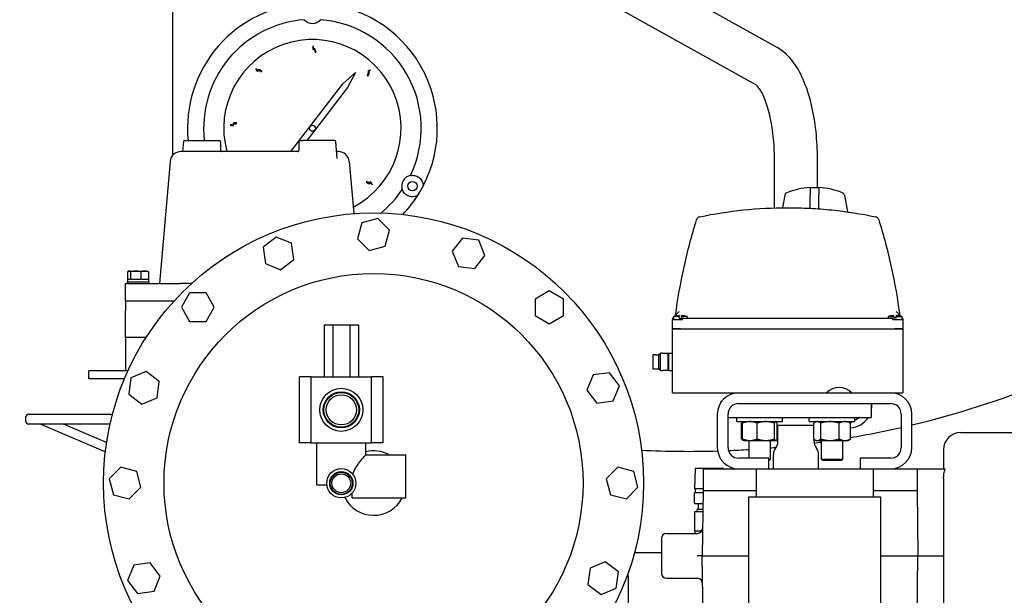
# Model space of a CAD drawing. Header units: inches. Extents: x 24 to 1128, y -58 to 748.
# Tile 16 of 256: x 189 to 211, y 211 to 224. Entities that reach past the tile are written whole.
import ezdxf

# ---------------------------------------------------------------- set-up
doc = ezdxf.new("R2010")
doc.units = ezdxf.units.IN
doc.header["$LTSCALE"] = 32
doc.header["$MEASUREMENT"] = 0
doc.layers.add('Visible (ANSI)', color=7, linetype='Continuous', lineweight=30)

msp = doc.modelspace()

# ---------------------------------------------------------------- linework, layer by layer
at = {"layer": 'Visible (ANSI)'}
for p, q in [((192.09938, 221.181), (192.09938, 226.35817)), ((206.16179, 223.68267), (201.32191, 226.38087)), ((205.67485, 222.80923), (200.83456, 225.50767)), ((196.05193, 222.83879), (196.34717, 223.10867)), ((196.34717, 223.10867), (196.16204, 222.75409)), ((194.84216, 221.26617), (196.05193, 222.83879)), ((196.16204, 222.75409), (195.40219, 221.76634)), ((195.40219, 221.76634), (195.21636, 221.52477)), ((192.37529, 221.52477), (192.48246, 221.52477)), ((192.48246, 221.52477), (193.17785, 221.52477)), ((195.0615, 221.52477), (195.1209, 221.52477)), ((195.86405, 221.52477), (195.1209, 221.52477)), ((192.34538, 221.49705), (192.32771, 221.26617)), ((193.20785, 221.49477), (193.20785, 221.29483)), ((195.0315, 221.49477), (195.0315, 221.29483)), ((195.92415, 221.10254), (195.89396, 221.49705)), ((195.0083, 221.26617), (192.28734, 221.26617)), ((195.952, 221.26617), (195.91163, 221.26617)), ((195.92416, 221.10248), (195.92415, 221.10254)), ((206.09717, 219.95686), (206.09717, 221.08617)), ((207.09717, 220.42355), (207.09717, 221.08617)), ((192.0383, 221.03796), (191.78967, 218.19617)), ((196.20105, 221.03796), (196.30737, 219.82263)), ((206.93057, 220.43063), (206.93057, 220.30156)), ((207.13057, 220.42355), (206.93057, 220.42355)), ((207.13057, 220.43063), (207.13057, 220.30156)), ((197.72355, 220.13562), (197.72406, 220.13627)), ((206.33561, 220.25661), (206.28345, 219.96082)), ((206.93057, 220.30156), (206.93057, 220.25661)), ((206.93057, 219.94762), (206.93057, 220.25661)), ((207.13057, 220.30156), (207.13057, 220.25661)), ((207.13057, 219.93504), (207.13057, 220.25661)), ((207.72554, 220.25661), (207.79473, 219.86424)), ((196.86889, 219.71027), (196.49859, 219.61105)), ((197.13997, 219.4392), (196.86889, 219.71027)), ((206.26578, 219.86061), (206.26578, 219.8606)), ((207.61529, 219.78855), (207.61529, 219.78855)), ((207.85807, 219.75622), (207.85807, 219.75622)), ((196.49859, 219.61105), (196.39937, 219.24075)), ((194.50722, 219.27998), (194.20308, 219.0466)), ((194.8614, 219.13327), (194.50722, 219.27998)), ((196.39937, 219.24075), (196.67045, 218.96968)), ((197.04075, 219.0689), (197.13997, 219.4392)), ((198.83538, 219.25408), (198.602, 218.94994)), ((199.21546, 219.20404), (198.83538, 219.25408)), ((194.20308, 219.0466), (194.25312, 218.66652)), ((194.91144, 218.75319), (194.8614, 219.13327)), ((196.67045, 218.96968), (197.04075, 219.0689)), ((199.36216, 218.84986), (199.21546, 219.20404)), ((198.602, 218.94994), (198.74871, 218.59576)), ((199.12879, 218.54572), (199.36216, 218.84986)), ((194.25312, 218.66652), (194.6073, 218.51982)), ((194.6073, 218.51982), (194.91144, 218.75319)), ((198.74871, 218.59576), (199.12879, 218.54572)), ((191.04674, 218.29817), (191.10784, 218.29817)), ((191.04674, 218.29817), (191.04674, 218.23617)), ((191.04698, 218.47117), (191.04698, 218.29817)), ((191.07224, 218.48617), (191.06452, 218.48275)), ((191.07224, 218.48617), (191.07971, 218.48617)), ((191.07971, 218.48617), (191.23456, 218.48617)), ((191.11243, 218.29817), (191.10784, 218.29817)), ((191.11243, 218.47117), (191.11243, 218.29817)), ((191.12955, 218.29817), (191.11243, 218.29817)), ((191.12955, 218.29817), (191.33958, 218.29817)), ((191.23456, 218.48617), (191.4461, 218.48617)), ((191.35669, 218.29817), (191.33958, 218.29817)), ((191.35669, 218.47117), (191.35669, 218.29817)), ((191.36923, 218.29817), (191.35669, 218.29817)), ((191.36923, 218.29817), (191.52297, 218.29817)), ((191.4461, 218.48617), (191.51024, 218.48617)), ((191.51024, 218.48617), (191.51797, 218.48275)), ((191.53551, 218.29817), (191.52297, 218.29817)), ((191.53551, 218.47117), (191.53551, 218.29817)), ((191.53551, 218.29817), (191.53574, 218.29817)), ((191.53574, 218.29817), (191.53574, 218.23617)), ((190.99956, 218.19617), (192.27857, 218.19617)), ((190.99956, 217.79617), (190.99956, 218.19617)), ((191.04124, 218.23617), (191.54124, 218.23617)), ((191.04124, 218.23617), (191.04124, 218.19617)), ((191.54124, 218.23617), (191.54124, 218.19617)), ((192.53357, 218.19617), (192.27857, 218.19617)), ((192.48999, 217.97867), (192.29831, 217.64667)), ((192.87335, 217.97867), (192.48999, 217.97867)), ((193.06503, 217.64667), (192.87335, 217.97867)), ((200.85767, 218.03003), (200.52567, 217.83835)), ((201.18967, 217.83835), (200.85767, 218.03003)), ((190.99956, 217.79617), (192.13345, 217.79617)), ((190.99956, 217.79617), (190.99956, 217.56593)), ((192.29831, 217.64667), (192.48999, 217.31467)), ((192.87335, 217.31467), (193.06503, 217.64667)), ((200.52567, 217.83835), (200.52567, 217.45499)), ((201.18967, 217.45499), (201.18967, 217.83835)), ((190.99956, 216.94617), (190.99956, 217.56593)), ((200.52567, 217.45499), (200.85767, 217.26331)), ((200.85767, 217.26331), (201.18967, 217.45499)), ((203.74557, 217.40855), (203.72557, 217.38855)), ((203.72557, 217.38855), (203.74557, 217.38855)), ((203.72557, 217.38855), (203.72557, 217.35855)), ((203.87557, 217.42855), (203.74557, 217.42855)), ((203.74557, 217.42855), (203.74557, 217.35855)), ((203.88226, 217.54524), (203.77433, 217.43731)), ((203.87557, 217.45394), (203.87557, 217.42855)), ((203.87557, 217.39484), (203.87557, 217.42855)), ((203.87557, 217.39484), (203.93557, 217.39484)), ((203.93557, 217.42855), (203.93557, 217.45394)), ((204.06557, 217.42855), (203.93557, 217.42855)), ((203.93557, 217.42855), (203.93557, 217.39484)), ((203.95807, 217.35855), (203.95807, 217.38855)), ((208.84807, 217.38855), (203.95807, 217.38855)), ((204.06557, 217.42855), (204.06557, 217.38855)), ((208.74057, 217.42855), (208.87057, 217.42855)), ((208.74057, 217.42855), (208.74057, 217.38855)), ((208.84807, 217.35855), (208.84807, 217.38855)), ((208.87057, 217.42855), (208.87057, 217.45394)), ((208.87057, 217.42855), (208.87057, 217.39484)), ((208.93057, 217.39484), (208.87057, 217.39484)), ((209.03181, 217.43731), (208.92388, 217.54524)), ((208.93057, 217.45394), (208.93057, 217.42855)), ((208.93057, 217.42855), (209.06057, 217.42855)), ((208.93057, 217.39484), (208.93057, 217.42855)), ((209.06057, 217.42855), (209.06057, 217.35855)), ((209.08057, 217.38855), (209.06057, 217.40855)), ((209.08057, 217.38855), (209.06057, 217.38855)), ((209.08057, 217.38855), (209.08057, 217.35855)), ((192.48999, 217.31467), (192.87335, 217.31467)), ((195.62245, 217.23867), (195.82106, 217.23867)), ((195.62245, 217.23867), (195.62245, 216.02867)), ((195.82106, 217.23867), (195.82106, 216.02867)), ((195.82106, 217.23867), (196.21828, 217.23867)), ((196.21828, 217.23867), (196.21828, 216.02867)), ((196.21828, 217.23867), (196.41689, 217.23867)), ((196.41689, 217.23867), (196.41689, 216.02867)), ((203.72557, 217.14855), (203.72557, 217.35855)), ((203.72557, 217.35855), (203.91307, 217.35855)), ((203.91307, 217.35855), (203.95807, 217.35855)), ((208.84807, 217.35855), (208.89307, 217.35855)), ((208.89307, 217.35855), (209.08057, 217.35855)), ((209.08057, 217.35855), (209.08057, 217.14855)), ((190.99956, 216.94617), (190.99956, 216.16617)), ((191.48046, 216.94617), (190.99956, 216.94617)), ((203.72557, 217.14855), (203.91307, 217.14855)), ((203.72557, 215.65855), (203.72557, 217.14855)), ((203.91307, 217.14855), (203.72557, 217.14855)), ((203.91307, 217.14855), (208.89307, 217.14855)), ((203.91307, 217.14855), (208.89307, 217.14855)), ((208.89307, 217.14855), (209.08057, 217.14855)), ((209.08057, 217.14855), (208.89307, 217.14855)), ((209.08057, 217.14855), (209.08057, 215.65855)), ((203.26557, 216.54124), (203.26557, 216.21586)), ((203.32057, 216.54124), (203.26557, 216.54124)), ((203.32057, 216.54355), (203.32057, 216.54124)), ((203.32057, 216.54355), (203.39557, 216.54355)), ((203.39557, 216.55355), (203.39557, 216.20355)), ((203.39557, 216.55355), (203.44557, 216.55355)), ((203.44557, 216.17855), (203.44557, 216.57855)), ((203.49375, 216.57855), (203.44557, 216.57855)), ((203.49375, 216.57855), (203.62275, 216.57855)), ((203.62275, 216.57855), (203.63957, 216.57855)), ((203.62275, 216.17855), (203.62275, 216.57855)), ((203.63957, 216.17855), (203.63957, 216.57855)), ((203.63957, 216.57855), (203.72557, 216.57855)), ((190.1422, 215.97867), (190.1422, 216.16617)), ((191.05549, 216.16617), (190.1422, 216.16617)), ((191.47848, 216.15116), (191.1243, 216.00445)), ((191.78262, 215.91778), (191.47848, 216.15116)), ((195.31967, 216.02867), (195.04467, 216.02867)), ((195.04467, 214.49367), (195.04467, 216.02867)), ((195.31967, 216.02867), (196.71967, 216.02867)), ((195.31967, 214.49367), (195.31967, 216.02867)), ((196.99467, 216.02867), (196.71967, 216.02867)), ((196.71967, 214.49367), (196.71967, 216.02867)), ((196.99467, 214.49367), (196.99467, 216.02867)), ((201.87753, 216.07522), (201.73082, 215.72104)), ((202.25761, 216.12526), (201.87753, 216.07522)), ((202.49098, 215.82112), (202.25761, 216.12526)), ((203.26557, 216.21586), (203.32057, 216.21586)), ((203.32057, 216.21586), (203.32057, 216.21355)), ((203.32057, 216.21355), (203.39557, 216.21355)), ((203.39557, 216.20355), (203.44557, 216.20355)), ((203.44557, 216.17855), (203.49375, 216.17855)), ((203.62275, 216.17855), (203.49375, 216.17855)), ((203.63957, 216.17855), (203.62275, 216.17855)), ((203.63957, 216.17855), (203.72557, 216.17855)), ((190.97359, 215.97867), (190.1422, 215.97867)), ((191.1243, 216.00445), (191.07426, 215.62437)), ((191.73258, 215.5377), (191.78262, 215.91778)), ((202.34428, 215.46694), (202.49098, 215.82112)), ((191.07426, 215.62437), (191.3784, 215.391)), ((201.73082, 215.72104), (201.9642, 215.4169)), ((203.72557, 215.65855), (203.91307, 215.65855)), ((203.91307, 215.65855), (207.31057, 215.65855)), ((207.31057, 215.65855), (207.89057, 215.65855)), ((207.89057, 215.65855), (208.89307, 215.65855)), ((208.89307, 215.65855), (209.08057, 215.65855)), ((191.3784, 215.391), (191.73258, 215.5377)), ((201.9642, 215.4169), (202.34428, 215.46694)), ((204.84717, 215.46367), (204.87066, 215.46367)), ((204.84717, 215.46367), (204.84717, 215.43046)), ((205.26677, 215.40855), (208.79437, 215.40855)), ((208.34717, 215.40855), (208.34717, 215.08367)), ((188.68217, 214.9895), (188.68217, 215.09867)), ((188.74217, 215.15867), (190.69588, 215.15867)), ((204.76677, 215.15855), (204.76677, 214.38685)), ((205.01677, 214.38685), (205.01677, 215.15855)), ((209.04437, 215.15855), (209.04437, 214.38685)), ((209.29437, 214.38685), (209.29437, 215.15855)), ((190.64009, 214.9295), (188.74217, 214.9295)), ((189.02592, 214.9295), (190.5306, 214.28321)), ((190.5596, 214.49992), (189.55946, 214.9295)), ((205.01677, 215.08367), (208.34717, 215.08367)), ((205.22446, 214.98667), (205.22446, 215.08367)), ((205.22446, 214.98667), (206.28696, 214.98667)), ((205.32669, 214.58216), (205.32669, 214.95318)), ((205.37723, 214.98466), (205.35063, 214.9693)), ((205.35486, 214.58216), (205.35486, 214.95318)), ((205.38071, 214.98667), (205.37723, 214.98466)), ((205.6971, 214.58216), (205.6971, 214.95318)), ((206.09796, 214.58216), (206.09796, 214.95318)), ((206.13071, 214.98667), (206.1342, 214.98466)), ((206.15657, 214.58216), (206.15657, 214.95318)), ((206.15657, 214.90367), (207.0096, 214.90367)), ((206.17717, 214.52815), (206.17717, 214.90367)), ((206.28696, 214.98667), (206.28696, 215.08367)), ((206.90738, 214.98667), (206.90738, 215.08367)), ((206.90738, 214.98667), (207.96988, 214.98667)), ((207.0096, 214.58216), (207.0096, 214.95318)), ((207.06363, 214.98667), (207.03355, 214.9693)), ((207.17335, 214.58216), (207.17335, 214.95318)), ((207.60238, 214.58216), (207.60238, 214.95318)), ((207.81363, 214.98667), (207.84371, 214.9693)), ((207.86766, 214.58216), (207.86766, 214.95318)), ((207.96988, 214.98667), (207.96988, 215.08367)), ((210.42977, 214.73435), (211.62377, 214.73435)), ((195.31967, 214.49367), (195.04467, 214.49367)), ((195.31967, 214.49367), (196.71967, 214.49367)), ((195.45217, 213.51367), (195.45217, 214.49367)), ((196.58717, 214.21367), (196.58717, 214.49367)), ((196.99467, 214.49367), (196.71967, 214.49367)), ((205.37723, 214.55068), (205.35063, 214.56604)), ((205.38071, 214.54867), (205.37723, 214.55068)), ((205.38071, 214.54867), (205.52598, 214.54867)), ((205.50571, 214.13685), (205.50571, 214.54867)), ((205.52598, 214.54867), (205.89753, 214.54867)), ((205.89753, 214.54867), (206.12726, 214.54867)), ((206.00571, 214.11497), (206.00571, 214.54867)), ((206.12726, 214.54867), (206.13071, 214.54867)), ((206.13071, 214.54867), (206.1342, 214.55068)), ((206.1342, 214.55068), (206.1608, 214.56604)), ((207.01717, 214.52815), (207.01717, 214.57659)), ((207.06363, 214.54867), (207.03355, 214.56604)), ((207.06363, 214.54867), (207.09148, 214.54867)), ((207.09148, 214.54867), (207.38787, 214.54867)), ((207.18863, 214.11497), (207.18863, 214.54867)), ((207.38787, 214.54867), (207.73502, 214.54867)), ((207.68863, 214.11497), (207.68863, 214.54867)), ((207.73502, 214.54867), (207.81363, 214.54867)), ((207.81363, 214.54867), (207.84371, 214.56604)), ((196.58717, 214.21367), (197.51967, 214.21367)), ((197.51967, 213.21367), (197.51967, 214.21367)), ((206.07217, 213.88685), (206.07217, 214.22117)), ((206.12943, 214.3812), (206.11992, 214.36812)), ((207.06492, 214.3812), (207.07443, 214.36812)), ((207.12217, 213.88685), (207.12217, 214.22117)), ((210.03077, 214.33535), (210.03077, 213.88685)), ((205.96757, 214.13685), (205.26677, 214.13685)), ((205.96757, 213.88685), (205.96757, 214.13685)), ((205.96757, 214.11497), (206.00571, 214.11497)), ((205.97441, 214.08367), (205.96757, 214.08367)), ((205.97441, 214.08367), (206.00571, 214.11497)), ((207.18863, 214.11497), (207.68863, 214.11497)), ((207.21993, 214.08367), (207.18863, 214.11497)), ((207.65733, 214.08367), (207.21993, 214.08367)), ((207.65733, 214.08367), (207.68863, 214.11497)), ((208.09357, 214.13685), (208.09357, 213.88685)), ((208.79437, 214.13685), (208.09357, 214.13685)), ((190.88915, 213.92897), (190.61807, 213.65789)), ((191.25944, 213.82975), (190.88915, 213.92897)), ((191.35866, 213.45945), (191.25944, 213.82975)), ((202.45176, 213.92897), (202.18068, 213.65789)), ((202.82205, 213.82975), (202.45176, 213.92897)), ((202.92127, 213.45945), (202.82205, 213.82975)), ((204.24947, 213.89367), (204.23472, 213.42167)), ((204.91028, 213.89367), (204.24947, 213.89367)), ((204.44131, 213.88685), (204.44131, 213.38685)), ((204.44131, 213.88685), (205.26677, 213.88685)), ((204.91028, 213.89367), (204.91049, 213.88685)), ((205.26677, 213.88685), (205.27765, 213.88685)), ((205.27765, 213.88685), (205.67109, 213.88685)), ((205.67109, 213.88685), (205.67109, 213.38685)), ((205.67109, 213.88685), (208.39046, 213.88685)), ((208.39046, 213.88685), (208.39046, 213.38685)), ((208.39046, 213.88685), (208.7839, 213.88685)), ((208.7839, 213.88685), (208.79437, 213.88685)), ((208.79437, 213.88685), (209.41352, 213.88685)), ((209.41352, 213.88685), (209.41352, 213.38685)), ((209.41352, 213.88685), (210.06702, 213.88685)), ((190.61807, 213.65789), (190.71729, 213.28759)), ((195.45217, 213.51367), (195.68203, 213.51367)), ((202.18068, 213.65789), (202.2799, 213.28759)), ((210.03077, 213.66475), (210.03077, 209.39835)), ((190.71729, 213.28759), (191.08759, 213.18837)), ((191.08759, 213.18837), (191.35866, 213.45945)), ((196.26967, 213.21367), (196.26967, 213.32324)), ((202.2799, 213.28759), (202.6502, 213.18837)), ((202.6502, 213.18837), (202.92127, 213.45945)), ((204.44131, 213.42167), (204.23472, 213.42167)), ((204.23539, 213.08351), (204.23539, 213.33367)), ((204.44038, 213.33367), (204.23539, 213.33367)), ((204.25988, 213.33367), (204.25988, 213.42167)), ((204.44131, 213.38685), (204.41477, 211.86685)), ((204.44131, 213.38685), (205.67109, 213.38685)), ((205.67109, 213.38685), (205.66963, 213.24185)), ((208.39046, 213.38685), (208.39192, 213.24185)), ((208.39046, 213.38685), (209.41352, 213.38685)), ((209.41352, 213.38685), (209.42884, 211.86685)), ((196.26967, 213.21367), (197.51967, 213.21367)), ((204.23539, 213.08351), (204.43601, 213.08351)), ((204.33238, 212.94572), (204.33238, 213.08351)), ((205.50077, 213.24185), (208.56077, 213.24185)), ((205.50077, 210.49185), (205.50077, 213.24185)), ((208.56077, 213.24185), (208.56077, 210.49185)), ((204.43257, 212.88667), (204.23588, 212.88667)), ((204.23588, 212.88667), (204.23588, 212.44965)), ((204.43361, 212.94572), (204.29928, 212.94572)), ((204.29928, 212.88667), (204.29928, 212.94572)), ((203.58777, 212.38935), (204.30597, 212.38935)), ((204.23588, 212.44965), (204.41007, 212.44965)), ((204.24588, 212.44965), (204.24588, 212.38935)), ((203.46777, 212.26935), (203.46777, 211.46435)), ((204.30456, 212.32367), (204.30456, 212.32367)), ((203.46777, 211.93367), (202.83682, 211.93367)), ((191.57515, 211.70044), (191.19507, 211.6504)), ((191.80852, 211.3963), (191.57515, 211.70044)), ((202.16094, 211.72634), (201.80676, 211.57963)), ((202.46508, 211.49297), (202.16094, 211.72634)), ((204.41477, 211.86685), (204.29476, 211.86685)), ((204.41477, 211.86685), (205.50077, 211.86685)), ((204.44583, 210.08785), (204.41477, 211.86685)), ((208.56077, 211.86685), (209.42884, 211.86685)), ((209.41091, 210.08785), (209.42884, 211.86685)), ((209.42884, 211.86685), (210.03077, 211.86685)), ((191.19507, 211.6504), (191.04836, 211.29622)), ((201.80676, 211.57963), (201.75672, 211.19955)), ((202.41504, 211.11288), (202.46508, 211.49297)), ((202.68967, 211.38867), (202.68967, 211.45996)), ((191.04836, 211.29622), (191.28174, 210.99208)), ((191.66182, 211.04212), (191.80852, 211.3963)), ((201.75672, 211.19955), (202.06086, 210.96618)), ((202.68967, 211.38867), (202.68967, 210.60867)), ((203.58777, 211.34435), (204.30597, 211.34435)), ((191.28174, 210.99208), (191.66182, 211.04212)), ((202.06086, 210.96618), (202.41504, 211.11288))]:
    msp.add_line(p, q, dxfattribs=at)
for centre, radius in [((195.34717, 221.80867), 0.06942), ((197.67461, 220.46492), 0.109), ((196.76967, 213.55867), 6.281), ((196.76967, 213.55867), 4.874), ((196.01967, 215.26117), 0.5), ((196.01967, 215.26117), 0.41999), ((196.01967, 215.26117), 0.404), ((196.01967, 215.26117), 0.3515), ((196.01967, 213.55367), 0.34), ((196.01967, 213.55367), 0.27002), ((196.01967, 213.55367), 0.25819), ((196.01967, 213.55367), 0.219)]:
    msp.add_circle(centre, radius, dxfattribs=at)
for centre, radius, start, end in [((204.09967, 236.54617), 22.25, 3.136973, 222.13328), ((195.34717, 221.80867), 2.90625, 92.481484, 185.606017), ((195.34717, 221.80867), 2.90625, 332.481484, 87.518516), ((195.34717, 221.80867), 2.53125, 94.288097, 186.439824), ((195.34717, 224.49617), 0.25, 220.794128, 319.205872), ((195.34717, 221.80867), 2.53125, 334.288097, 85.711903), ((195.34717, 221.80867), 2.0625, 297.324809, 195.249946), ((192.37529, 221.49477), 0.03, 90, 175.623809), ((193.17785, 221.49477), 0.03, 0, 90), ((195.0615, 221.49477), 0.03, 90, 180), ((195.86405, 221.49477), 0.03, 4.376191, 90), ((192.28734, 221.01617), 0.25, 90, 175), ((195.952, 221.01617), 0.25, 5, 90), ((197.67461, 220.46492), 0.25, 100.794128, 199.205872), ((195.34717, 221.80867), 2.53125, 308.85484, 325.711903), ((195.34717, 221.80867), 2.90625, 327.518516, 332.481484), ((207.03057, 218.72248), 1.71107, 93.350447, 112.651977), ((207.03057, 218.72248), 1.71107, 67.348023, 86.649553), ((195.34717, 221.80867), 2.90625, 316.352071, 327.518516), ((206.39469, 220.24619), 0.06, 112.651977, 170), ((207.66645, 220.24619), 0.06, 10, 67.348023), ((204.38093, 219.65282), 0.1, 101.78602, 162.656961), ((208.42522, 219.65282), 0.1, 17.343039, 78.21398), ((203.90557, 216.95484), 0.5, 93.439813, 108.662925), ((203.90557, 216.95484), 0.5, 71.337075, 86.560187), ((208.90057, 216.95484), 0.5, 93.439813, 108.662925), ((208.90057, 216.95484), 0.5, 71.337075, 86.560187), ((204.09967, 236.54617), 22.25, 283.501438, 300.074041), ((207.60057, 215.36813), 0.41042, 45.041131, 134.958869), ((205.26677, 215.15855), 0.5, 90, 180), ((208.79437, 215.15855), 0.5, 0, 90), ((205.26677, 215.15855), 0.25, 90, 180), ((207.83311, 215.3728), 0.53125, 345.386607, 3.858431), ((208.79437, 215.15855), 0.25, 0, 90), ((188.74217, 215.09867), 0.06, 90, 180), ((188.74217, 214.9895), 0.06, 180, 270), ((207.83311, 215.3728), 0.53125, 273.728704, 327.02651), ((207.83311, 215.3728), 0.375, 291.390557, 300), ((207.83311, 215.3728), 0.375, 300, 309.554233), ((204.09967, 236.54617), 22.25, 279.74989, 282.84027), ((210.42977, 214.33535), 0.399, 90, 180), ((205.92717, 214.52815), 0.25, 324, 0), ((207.26717, 214.52815), 0.25, 180, 216), ((204.09967, 236.54617), 22.25, 277.542665, 277.980122), ((196.76967, 213.55867), 0.75, 60.848336, 104.08336), ((204.09967, 236.54617), 22.25, 267.177333, 271.734904), ((205.26677, 214.38685), 0.5, 180, 270), ((205.26677, 214.38685), 0.25, 180, 270), ((204.09967, 236.54617), 22.25, 272.389084, 273.623103), ((204.09967, 236.54617), 22.25, 274.914257, 275.248968), ((206.32217, 214.22117), 0.25, 144, 180), ((206.87217, 214.22117), 0.25, 0, 36), ((208.79437, 214.38685), 0.25, 270, 0), ((208.79437, 214.38685), 0.5, 270, 0), ((196.76967, 213.55867), 0.75, 206.583477, 332.612892), ((203.58777, 212.26935), 0.12, 90, 180), ((204.30597, 212.50935), 0.12, 270, 359), ((203.58777, 211.46435), 0.12, 180, 270), ((204.30597, 211.22435), 0.12, 1, 90)]:
    msp.add_arc(centre, radius, start, end, dxfattribs=at)
msp.add_ellipse((195.97567, 221.44546), major_axis=(1.25914, 2.18166), ratio=0.8655768, start_param=4.60901454, end_param=4.69224749, dxfattribs=at)
for points, knots in [([(195.43143, 223.57781), (195.41905, 223.57762), (195.38614, 223.57713), (195.41932, 223.6494), (195.32063, 223.62726), (195.39317, 223.7735), (195.35521, 223.65808), (195.42365, 223.66681), (195.41665, 223.60148), (195.42323, 223.59933), (195.43143, 223.57781)], [0, 0, 0, 0, 0.076424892, 0.203274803, 0.317820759, 0.516929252, 0.653159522, 0.744058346, 0.88598076, 0.925268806, 0.925268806, 0.925268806, 0.925268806]), ([(207.09717, 221.08617), (207.09717, 221.30372), (207.08564, 221.52123), (207.03979, 221.94377), (207.00553, 222.14872), (206.91456, 222.53547), (206.85803, 222.7172), (206.72026, 223.05079), (206.63953, 223.20291), (206.43934, 223.4737), (206.31889, 223.59509), (206.16179, 223.68267)], [4.71238898, 4.71238898, 4.71238898, 4.71238898, 4.98373044, 4.98373044, 5.2550719, 5.2550719, 5.52641336, 5.52641336, 5.79775483, 5.79775483, 6.06909629, 6.06909629, 6.06909629, 6.06909629]), ([(194.17497, 223.13641), (194.16622, 223.12765), (194.14295, 223.10436), (194.1164, 223.17932), (194.06103, 223.09468), (194.01117, 223.25012), (194.06436, 223.14088), (194.10738, 223.19483), (194.14787, 223.1431), (194.15409, 223.14613), (194.17497, 223.13641)], [0, 0, 0, 0, 0.076424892, 0.203274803, 0.317820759, 0.516929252, 0.653159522, 0.744058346, 0.88598076, 0.925268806, 0.925268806, 0.925268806, 0.925268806]), ([(196.64025, 223.01899), (196.63125, 223.02748), (196.60729, 223.05006), (196.68145, 223.07878), (196.59523, 223.13167), (196.74916, 223.18603), (196.64151, 223.12968), (196.69669, 223.08826), (196.64615, 223.04627), (196.64937, 223.04014), (196.64025, 223.01899)], [0, 0, 0, 0, 0.076424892, 0.203274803, 0.317820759, 0.516929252, 0.653159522, 0.744058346, 0.88598076, 0.925268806, 0.925268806, 0.925268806, 0.925268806]), ([(206.09717, 221.08617), (206.09717, 221.26844), (206.08742, 221.45071), (206.04968, 221.79856), (206.02165, 221.96414), (205.95156, 222.26214), (205.90935, 222.39457), (205.82288, 222.60394), (205.77854, 222.68336), (205.71012, 222.77936), (205.68436, 222.80223), (205.67548, 222.80878), (205.67473, 222.80928), (205.67444, 222.80946)], [4.71238898, 4.71238898, 4.71238898, 4.71238898, 4.98373044, 4.98373044, 5.2550719, 5.2550719, 5.52641336, 5.52641336, 5.78250725, 5.78250725, 6.00324596, 6.00324596, 6.03725024, 6.03725024, 6.03725024, 6.03725024]), ([(193.58123, 221.94435), (193.58106, 221.93197), (193.5806, 221.89905), (193.50932, 221.93433), (193.52858, 221.83503), (193.38451, 221.9118), (193.49878, 221.87049), (193.49204, 221.93916), (193.55714, 221.93027), (193.55948, 221.93678), (193.58123, 221.94435)], [0, 0, 0, 0, 0.076424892, 0.203274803, 0.317820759, 0.516929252, 0.653159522, 0.744058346, 0.88598076, 0.925268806, 0.925268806, 0.925268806, 0.925268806]), ([(193.20785, 221.29484), (193.20785, 221.29161), (193.20839, 221.28834), (193.21048, 221.28222), (193.21206, 221.27929), (193.21599, 221.27422), (193.2184, 221.27199), (193.22217, 221.26949), (193.22342, 221.2688), (193.22565, 221.26775), (193.22666, 221.26736), (193.22825, 221.26683), (193.22888, 221.26665), (193.23008, 221.26635), (193.23064, 221.26624), (193.23105, 221.26617)], [0, 0, 0, 0, 0.024930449, 0.024930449, 0.049981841, 0.049981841, 0.074915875, 0.074915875, 0.086492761, 0.086492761, 0.095982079, 0.095982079, 0.10281225, 0.10281225, 0.11091607, 0.11091607, 0.11091607, 0.11091607]), ([(195.00736, 221.26604), (195.00736, 221.26604), (195.00736, 221.26604), (195.00736, 221.26604), (195.00749, 221.26605), (195.00797, 221.26612), (195.00822, 221.26615), (195.00908, 221.26631), (195.00982, 221.26647), (195.01147, 221.26694), (195.01239, 221.26725), (195.01455, 221.26812), (195.01582, 221.26874), (195.01883, 221.27051), (195.02056, 221.27179), (195.02422, 221.2752), (195.02607, 221.27752), (195.02911, 221.28278), (195.03027, 221.28584), (195.0313, 221.29088), (195.03149, 221.29284), (195.0315, 221.2948)], [0.055274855, 0.055274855, 0.055274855, 0.055274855, 0.055483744, 0.055483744, 0.064261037, 0.064261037, 0.069977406, 0.069977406, 0.07941509, 0.07941509, 0.088516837, 0.088516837, 0.100218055, 0.100218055, 0.117058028, 0.117058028, 0.139593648, 0.139593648, 0.164197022, 0.164197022, 0.179313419, 0.179313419, 0.179313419, 0.179313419]), ([(197.62779, 220.7105), (197.64278, 220.71338), (197.65714, 220.71469), (197.71187, 220.71548), (197.74829, 220.70619), (197.80546, 220.67993), (197.83247, 220.6618), (197.87977, 220.61187), (197.90022, 220.58035), (197.91754, 220.52598), (197.92181, 220.50809), (197.92425, 220.47998), (197.92459, 220.47315), (197.92461, 220.46588)], [1.08845993, 1.08845993, 1.08845993, 1.08845993, 1.64749949, 1.64749949, 3.29499898, 3.29499898, 4.72115011, 4.72115011, 6.14730124, 6.14730124, 6.68180599, 6.68180599, 6.84263001, 6.84263001, 6.84263001, 6.84263001]), ([(196.59459, 220.55134), (196.60282, 220.56059), (196.62469, 220.58519), (196.65555, 220.5119), (196.70591, 220.59962), (196.76472, 220.44733), (196.70527, 220.5533), (196.66547, 220.49694), (196.62203, 220.54623), (196.616, 220.54284), (196.59459, 220.55134)], [0, 0, 0, 0, 0.076424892, 0.203274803, 0.317820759, 0.516929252, 0.653159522, 0.744058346, 0.88598076, 0.925268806, 0.925268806, 0.925268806, 0.925268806]), ([(197.79878, 220.24793), (197.79248, 220.24432), (197.78639, 220.2412), (197.76083, 220.22926), (197.7432, 220.22401), (197.68746, 220.21182), (197.64993, 220.21378), (197.58304, 220.22977), (197.55383, 220.2441), (197.53002, 220.26098), (197.50304, 220.28011), (197.47722, 220.30639), (197.45022, 220.35375), (197.44379, 220.3675), (197.43853, 220.38268)], [-3.54763103, -3.54763103, -3.54763103, -3.54763103, -3.38680701, -3.38680701, -2.85230226, -2.85230226, -1.42615113, -1.42615113, 0, 0, 0, 1.61556717, 1.61556717, 2.20429815, 2.20429815, 2.20429815, 2.20429815]), ([(204.3605, 219.75071), (204.69365, 219.82022), (205.02994, 219.87269), (205.70885, 219.94325), (206.05146, 219.96134), (206.48384, 219.96159), (206.57052, 219.96051), (206.7443, 219.95609), (206.83114, 219.95275), (207.09055, 219.93938), (207.26242, 219.92603), (207.77486, 219.87295), (208.1123, 219.82027), (208.44565, 219.75071)], [0.001502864, 0.001502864, 0.001502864, 0.001502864, 0.027643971, 0.027643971, 0.053785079, 0.053785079, 0.060320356, 0.060320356, 0.066855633, 0.066855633, 0.079926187, 0.079926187, 0.106067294, 0.106067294, 0.106067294, 0.106067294]), ([(203.79557, 217.45855), (203.84535, 217.83657), (203.91117, 218.21086), (204.07449, 218.95217), (204.17198, 219.3192), (204.28547, 219.68263)], [0, 0, 0, 0, 0.0289603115, 0.0289603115, 0.0579206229, 0.0579206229, 0.0579206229, 0.0579206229]), ([(208.52067, 219.68263), (208.63417, 219.3192), (208.73166, 218.95217), (208.89497, 218.21086), (208.9608, 217.83657), (209.01057, 217.45855)], [0, 0, 0, 0, 0.0289603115, 0.0289603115, 0.0579206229, 0.0579206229, 0.0579206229, 0.0579206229]), ([(208.52067, 219.68263), (208.52217, 219.67782), (208.52329, 219.67424), (208.52478, 219.66946), (208.52515, 219.66825), (208.52515, 219.66825)], [0, 0, 0, 0, 0.50164195, 0.50164195, 1, 1, 1, 1]), ([(196.29168, 213.75765), (196.29493, 213.77765), (196.30021, 213.79711), (196.31859, 213.84866), (196.33446, 213.87984), (196.36958, 213.93941), (196.38883, 213.96775), (196.42706, 214.02066), (196.44603, 214.04519), (196.49655, 214.10861), (196.52903, 214.14675), (196.56309, 214.18621), (196.57209, 214.1965), (196.58414, 214.21023), (196.58717, 214.21367), (196.58717, 214.21367)], [-4.11348506, -4.11348506, -4.11348506, -4.11348506, -3.95493854, -3.95493854, -3.68244578, -3.68244578, -3.40995303, -3.40995303, -3.13746027, -3.13746027, -2.62558796, -2.62558796, -2.3696518, -2.3696518, -2.11371565, -2.11371565, -2.11371565, -2.11371565]), ([(210.03077, 213.66475), (210.03077, 213.70079), (210.03352, 213.74028), (210.04594, 213.81675), (210.05541, 213.85376), (210.06702, 213.88685)], [-1.737150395, -1.737150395, -1.737150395, -1.737150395, -1.462471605, -1.462471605, -1.196854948, -1.196854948, -1.196854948, -1.196854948])]:
    msp.add_open_spline(points, degree=3, knots=knots, dxfattribs=at)
for points, weights in [([(191.07971, 218.48617), (191.06452, 218.48617), (191.04698, 218.47117)], [2.17247578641, 2.17247578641, 2.01649904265]), ([(191.11243, 218.47117), (191.09489, 218.48617), (191.07971, 218.48617)], [2.01649904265, 2.17247578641, 2.17247578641]), ([(191.23456, 218.48617), (191.17788, 218.48617), (191.11243, 218.47117)], [2.17247578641, 2.17247578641, 2.01649904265]), ([(191.35669, 218.47117), (191.29124, 218.48617), (191.23456, 218.48617)], [2.01649904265, 2.17247578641, 2.17247578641]), ([(191.4461, 218.48617), (191.40461, 218.48617), (191.35669, 218.47117)], [2.17247578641, 2.17247578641, 2.01649904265]), ([(191.53551, 218.47117), (191.48759, 218.48617), (191.4461, 218.48617)], [2.01649904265, 2.17247578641, 2.17247578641]), ([(191.51797, 218.48275), (191.52626, 218.47908), (191.53551, 218.47117)], [2.13482161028, 2.09583913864, 2.01649904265]), ([(205.37056, 214.97903), (205.34982, 214.97084), (205.32669, 214.95318)], [1.01895290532, 1.01965956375, 1]), ([(205.52598, 214.98667), (205.44656, 214.98667), (205.35486, 214.95318)], [1, 1.0379548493, 1]), ([(205.35486, 214.95318), (205.3668, 214.97863), (205.37723, 214.98466)], [1, 1.02858857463, 1.0141098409]), ([(205.6971, 214.95318), (205.6054, 214.98667), (205.52598, 214.98667)], [1, 1.0379548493, 1]), ([(205.89753, 214.98667), (205.80451, 214.98667), (205.6971, 214.95318)], [1, 1.0379548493, 1]), ([(206.09796, 214.95318), (205.99055, 214.98667), (205.89753, 214.98667)], [1, 1.0379548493, 1]), ([(206.12726, 214.98667), (206.11366, 214.98667), (206.09796, 214.95318)], [1, 1.0379548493, 1]), ([(206.15657, 214.95318), (206.14086, 214.98667), (206.12726, 214.98667)], [1, 1.0379548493, 1]), ([(207.09148, 214.98667), (207.05348, 214.98667), (207.0096, 214.95318)], [1, 1.0379548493, 1]), ([(207.17335, 214.95318), (207.12948, 214.98667), (207.09148, 214.98667)], [1, 1.0379548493, 1]), ([(207.38787, 214.98667), (207.28831, 214.98667), (207.17335, 214.95318)], [1, 1.0379548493, 1]), ([(207.60238, 214.95318), (207.48742, 214.98667), (207.38787, 214.98667)], [1, 1.0379548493, 1]), ([(207.73502, 214.98667), (207.67346, 214.98667), (207.60238, 214.95318)], [1, 1.0379548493, 1]), ([(207.86766, 214.95318), (207.79658, 214.98667), (207.73502, 214.98667)], [1, 1.0379548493, 1]), ([(207.84371, 214.9693), (207.85528, 214.96262), (207.86766, 214.95318)], [1.01511643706, 1.01041754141, 1]), ([(207.9143, 214.98667), (207.88921, 214.97218), (207.8627, 214.95687)], [1.01841265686, 1.01665517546, 1.00942864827]), ([(208.02061, 215.04804), (207.9954, 215.03349), (207.96988, 215.01876)], [1, 1.01070776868, 1.01537381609]), ([(208.08231, 215.08367), (208.05119, 215.0657), (208.02061, 215.04804)], [1.01710562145, 1.01301739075, 1]), ([(205.32669, 214.58216), (205.34982, 214.5645), (205.37056, 214.55631)], [1, 1.01965956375, 1.01895290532]), ([(205.35486, 214.58216), (205.44656, 214.54867), (205.52598, 214.54867)], [1, 1.0379548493, 1]), ([(205.37723, 214.55068), (205.3668, 214.55671), (205.35486, 214.58216)], [1.0141098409, 1.02858857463, 1]), ([(205.52598, 214.54867), (205.6054, 214.54867), (205.6971, 214.58216)], [1, 1.0379548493, 1]), ([(205.6971, 214.58216), (205.80451, 214.54867), (205.89753, 214.54867)], [1, 1.0379548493, 1]), ([(205.89753, 214.54867), (205.99055, 214.54867), (206.09796, 214.58216)], [1, 1.0379548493, 1]), ([(206.09796, 214.58216), (206.11366, 214.54867), (206.12726, 214.54867)], [1, 1.0379548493, 1]), ([(206.12726, 214.54867), (206.14086, 214.54867), (206.15657, 214.58216)], [1, 1.0379548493, 1]), ([(206.14858, 214.56699), (206.16253, 214.57208), (206.17717, 214.57867)], [1.01442793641, 1.01064760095, 1.0037260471]), ([(206.17717, 214.57659), (206.1688, 214.57066), (206.1608, 214.56604)], [1.00586073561, 1.01186100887, 1.01511643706]), ([(207.0096, 214.58216), (207.05348, 214.54867), (207.09148, 214.54867)], [1, 1.0379548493, 1]), ([(207.09148, 214.54867), (207.12948, 214.54867), (207.17335, 214.58216)], [1, 1.0379548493, 1]), ([(207.17335, 214.58216), (207.28831, 214.54867), (207.38787, 214.54867)], [1, 1.0379548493, 1]), ([(207.38787, 214.54867), (207.48742, 214.54867), (207.60238, 214.58216)], [1, 1.0379548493, 1]), ([(207.60238, 214.58216), (207.67346, 214.54867), (207.73502, 214.54867)], [1, 1.0379548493, 1]), ([(207.73502, 214.54867), (207.79658, 214.54867), (207.86766, 214.58216)], [1, 1.0379548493, 1]), ([(207.86766, 214.58216), (207.85528, 214.57272), (207.84371, 214.56604)], [1, 1.01041754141, 1.01511643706])]:
    msp.add_rational_spline(points, weights, degree=2, dxfattribs=at)

doc.saveas('drawing.dxf')
